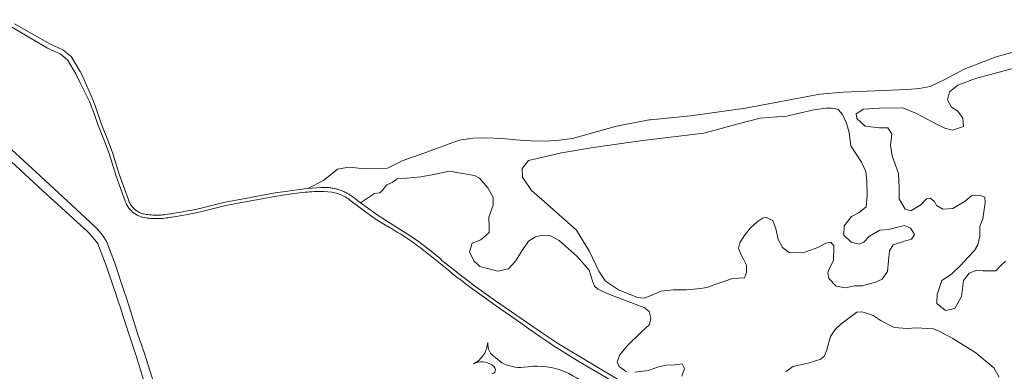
# Model space of a CAD drawing. Extents: x 152825 to 164088, y 457113 to 463005.
# Tile 14 of 256: x 154411 to 154809, y 460084 to 460226. Entities that reach past the tile are written whole.
import ezdxf

# ---------------------------------------------------------------- set-up
doc = ezdxf.new("R2010")
doc.units = 0
doc.header["$LTSCALE"] = 0.5
for name, color, linetype, lineweight in [('B-PV-VH-GESLOTENVERHARDING_ASFALT-GV', 251, 'CONTINUOUS', 18), ('B-PV-VH-HALFVERHARDING_GRIND-GV', 251, 'CONTINUOUS', 18), ('B-PV-VH-ONVERHARD_ZAND-GV', 251, 'CONTINUOUS', 18)]:
    doc.layers.add(name, color=color, linetype=linetype, lineweight=lineweight)

msp = doc.modelspace()

# ---------------------------------------------------------------- linework, layer by layer
at = {"layer": 'B-PV-VH-GESLOTENVERHARDING_ASFALT-GV', "flags": 128}
for points in [[(154439.465, 460143.899), (154421.137, 460160.873), (154399.226, 460181.023), (154399.099, 460180.885), (154398.298, 460181.543)], [(154398.419, 460176.896), (154401.672, 460173.776), (154414.922, 460161.584), (154418.763, 460158.117), (154437.048, 460141.366)], [(154442.573, 460135.147), (154445.869, 460126.494), (154449.333, 460116.418), (154449.646, 460115.507), (154450.268, 460113.697), (154452.33, 460107.317), (154452.55, 460106.649), (154454.421, 460100.966), (154454.609, 460100.397), (154457.982, 460089.947), (154462.547, 460075.351)], [(154465.976, 460076.377), (154461.32, 460091.219), (154458.634, 460098.999), (154457.6, 460101.995), (154453.681, 460114.553), (154453.482, 460115.159), (154449.336, 460127.782), (154446.135, 460135.906), (154446.023, 460136.111)]]:
    msp.add_lwpolyline(points, dxfattribs=at)
at = {"layer": 'B-PV-VH-GESLOTENVERHARDING_ASFALT-GV'}
for points in [[(154446.023, 460136.111, 0.0967576), (154439.465, 460143.899)], [(154437.048, 460141.366, -0.0767986), (154442.573, 460135.147)]]:
    msp.add_lwpolyline(points, format="xyb", dxfattribs=at)
at = {"layer": 'B-PV-VH-HALFVERHARDING_GRIND-GV', "flags": 128}
for points in [[(154600.124, 460095.264), (154599.646, 460092.898), (154598.956, 460091.027), (154597.533, 460089.172), (154596.421, 460087.967), (154594.371, 460086.722)], [(154605.841, 460087.142), (154603.292, 460089.256)], [(154601.857, 460086.229), (154602.748, 460085.504)]]:
    msp.add_lwpolyline(points, dxfattribs=at)
at = {"layer": 'B-PV-VH-HALFVERHARDING_GRIND-GV'}
for points in [[(154603.292, 460089.256, -0.2820095), (154600.124, 460095.264)], [(154594.371, 460086.722, -0.2721066), (154601.857, 460086.229)], [(154602.748, 460085.504, -0.6209808), (154601.78, 460082.592)], [(154614.72, 460085.29, -0.1468411), (154605.841, 460087.142)], [(154629.342, 460084.267, 0.1198848), (154614.72, 460085.29)], [(154642.086, 460075.935, 0.1266755), (154629.342, 460084.267)]]:
    msp.add_lwpolyline(points, format="xyb", dxfattribs=at)
at = {"layer": 'B-PV-VH-ONVERHARD_ZAND-GV', "flags": 128}
for points in [[(154402.621, 460225.774), (154422.255, 460214.27), (154427.311, 460211.933), (154430.252, 460209.521), (154433.704, 460203.953), (154435.421, 460200.222), (154439.123, 460192.662), (154441.176, 460187.43), (154442.561, 460183.385), (154445.28, 460176.62), (154447.125, 460171.67), (154449.806, 460162.943), (154453.593, 460152.497), (154453.943, 460151.611), (154454.006, 460151.474), (154454.192, 460151.094), (154454.4, 460150.713), (154454.624, 460150.342), (154454.863, 460149.98), (154455.118, 460149.628), (154455.387, 460149.288), (154455.671, 460148.96), (154455.969, 460148.644), (154456.28, 460148.342), (154456.603, 460148.052), (154456.939, 460147.777), (154457.286, 460147.517), (154457.643, 460147.271), (154458.011, 460147.042), (154458.389, 460146.828), (154458.775, 460146.63), (154459.177, 460146.446), (154460.325, 460145.993), (154460.582, 460145.941), (154461.257, 460145.812), (154461.942, 460145.699), (154462.629, 460145.603), (154463.318, 460145.523), (154464.009, 460145.46), (154464.701, 460145.414), (154465.394, 460145.385), (154466.088, 460145.372), (154466.782, 460145.376), (154467.475, 460145.397), (154468.168, 460145.435), (154468.859, 460145.49), (154469.549, 460145.561), (154470.238, 460145.649), (154470.898, 460145.75), (154472.128, 460145.92), (154472.486, 460145.977), (154474.416, 460146.294), (154476.346, 460146.626), (154478.273, 460146.974), (154480.198, 460147.337), (154482.119, 460147.716), (154484.056, 460148.115), (154486.796, 460148.78), (154494.332, 460150.729), (154500, 460151.736), (154514.139, 460154.367), (154520.774, 460155.389), (154526.369, 460156.04), (154527.258, 460156.125), (154528.149, 460156.194), (154529.092, 460156.252), (154530.036, 460156.291), (154531.095, 460156.317), (154532.155, 460156.323), (154532.989, 460156.311), (154533.823, 460156.279), (154535.472, 460156.179), (154537.118, 460156.041), (154537.69, 460155.967), (154538.255, 460155.856), (154539.028, 460155.65), (154539.786, 460155.393), (154540.818, 460154.978), (154541.828, 460154.512), (154542.5, 460154.165), (154543.153, 460153.784), (154543.789, 460153.375), (154544.403, 460152.934), (154544.471, 460152.859), (154549.7, 460148.972), (154552.751, 460146.679), (154555.916, 460144.548), (154560.732, 460141.618), (154561.246, 460141.322), (154562.082, 460140.833), (154562.913, 460140.338), (154563.74, 460139.835), (154564.564, 460139.326), (154565.383, 460138.81), (154566.197, 460138.287), (154567.008, 460137.758), (154567.813, 460137.222), (154568.615, 460136.679), (154569.412, 460136.13), (154570.204, 460135.573), (154570.992, 460135.011), (154571.775, 460134.442), (154572.553, 460133.867), (154573.326, 460133.285), (154574.095, 460132.697), (154574.859, 460132.102), (154584.269, 460124.501), (154585.95, 460123.132), (154587.645, 460121.78), (154589.351, 460120.442), (154591.071, 460119.122), (154592.595, 460117.973), (154594.13, 460116.838), (154596.935, 460114.796), (154599.75, 460112.768), (154599.847, 460112.699), (154599.945, 460112.63), (154604.461, 460109.463), (154608.978, 460106.298), (154613.36, 460103.226), (154617.743, 460100.157), (154617.874, 460100.065), (154618.006, 460099.974), (154621.224, 460097.764), (154624.45, 460095.567), (154625.807, 460094.655), (154627.172, 460093.755), (154629.767, 460092.077), (154632.377, 460090.422), (154635.001, 460088.791), (154637.64, 460087.183), (154659.061, 460074.645)], [(154666.104, 460072.401), (154628.778, 460094.826), (154625.457, 460096.909), (154622.219, 460099.117), (154603.348, 460112.205), (154601.422, 460113.508), (154599.512, 460114.834), (154597.615, 460116.18), (154595.735, 460117.549), (154595.27, 460117.895), (154594.81, 460118.246), (154591.737, 460120.62), (154588.668, 460122.999), (154586.9, 460124.375), (154585.134, 460125.753), (154583.37, 460127.135), (154581.609, 460128.519), (154581.476, 460128.652), (154580.872, 460129.255), (154576.555, 460132.757), (154571.665, 460136.486), (154566.557, 460139.91), (154559.28, 460144.441), (154555.057, 460147.192), (154550.954, 460150.12), (154548.674, 460151.813), (154546.931, 460153.107), (154546.635, 460153.365), (154546.334, 460153.617), (154546.027, 460153.863), (154545.716, 460154.102), (154545.4, 460154.335), (154545.079, 460154.562), (154544.754, 460154.782), (154544.424, 460154.995), (154544.09, 460155.201), (154543.752, 460155.401), (154543.41, 460155.594), (154543.064, 460155.779), (154542.714, 460155.958), (154542.361, 460156.13), (154542.004, 460156.294), (154541.644, 460156.451), (154541.281, 460156.6), (154540.915, 460156.742), (154540.546, 460156.877), (154540.174, 460157.004), (154539.801, 460157.124), (154539.424, 460157.236), (154539.045, 460157.34), (154538.665, 460157.437), (154538.282, 460157.525), (154537.898, 460157.606), (154537.512, 460157.679), (154537.125, 460157.744), (154536.736, 460157.802), (154536.347, 460157.851), (154535.956, 460157.892), (154535.565, 460157.926), (154535.173, 460157.951), (154534.781, 460157.969), (154534.388, 460157.978), (154533.995, 460157.979), (154533.603, 460157.973), (154533.21, 460157.958), (154532.818, 460157.936), (154532.805, 460157.935), (154527.382, 460157.533), (154526.082, 460157.436), (154518.374, 460156.385), (154514.165, 460155.776), (154500, 460153.158), (154494.034, 460152.098), (154486.455, 460150.138), (154483.75, 460149.481), (154481.843, 460149.089), (154479.933, 460148.712), (154478.019, 460148.35), (154476.103, 460148.005), (154474.184, 460147.674), (154472.263, 460147.359), (154471.922, 460147.305), (154470.696, 460147.135), (154470.043, 460147.036), (154469.389, 460146.952), (154468.733, 460146.884), (154468.075, 460146.832), (154467.416, 460146.796), (154466.756, 460146.776), (154466.096, 460146.772), (154465.437, 460146.784), (154464.777, 460146.812), (154464.119, 460146.856), (154463.462, 460146.916), (154462.806, 460146.992), (154462.153, 460147.084), (154461.502, 460147.191), (154460.854, 460147.314), (154460.726, 460147.341), (154459.726, 460147.734), (154459.386, 460147.89), (154459.053, 460148.06), (154458.728, 460148.245), (154458.411, 460148.443), (154458.102, 460148.655), (154457.803, 460148.879), (154457.514, 460149.116), (154457.235, 460149.365), (154456.967, 460149.626), (154456.711, 460149.899), (154456.466, 460150.181), (154456.234, 460150.475), (154456.014, 460150.777), (154455.808, 460151.089), (154455.615, 460151.41), (154455.436, 460151.738), (154455.271, 460152.074), (154455.232, 460152.16), (154454.902, 460152.993), (154451.134, 460163.388), (154448.451, 460172.12), (154446.586, 460177.126), (154443.874, 460183.873), (154442.5, 460187.885), (154440.806, 460192.782), (154436.071, 460203.593), (154435.47, 460204.901), (154431.776, 460210.857), (154428.383, 460213.641), (154423.095, 460216.086), (154408.815, 460224.039)], [(154821.659, 460215.161), (154805.604, 460210.753), (154792.77, 460205.807), (154784.935, 460201.612), (154779.032, 460198.709), (154774.594, 460198.012), (154770.001, 460197.621), (154759.84, 460197.188), (154744.013, 460196.51), (154734.418, 460195.673), (154704.378, 460189.987), (154682.082, 460186.861), (154665.921, 460185.357), (154665.393, 460185.308), (154652.184, 460182.759), (154634.396, 460177.828), (154629.141, 460177.023), (154623.935, 460176.678), (154617.55, 460176.784), (154611.418, 460177.25), (154605.949, 460177.771), (154599.359, 460178.08), (154594.202, 460177.838), (154588.59, 460177.082), (154574.277, 460171.818), (154565.51, 460168.783), (154559.596, 460165.808), (154550.591, 460165.545), (154543.946, 460166.229), (154539.451, 460165.358), (154533.79, 460160.849), (154527.382, 460157.533), (154532.805, 460157.935), (154532.818, 460157.936), (154533.21, 460157.958), (154533.603, 460157.973), (154533.995, 460157.979), (154534.388, 460157.978), (154534.781, 460157.969), (154535.173, 460157.951), (154535.565, 460157.926), (154535.956, 460157.892), (154536.347, 460157.851), (154536.736, 460157.802), (154537.125, 460157.744), (154537.512, 460157.679), (154537.898, 460157.606), (154538.282, 460157.525), (154538.665, 460157.437), (154539.045, 460157.34), (154539.424, 460157.236), (154539.801, 460157.124), (154540.174, 460157.004), (154540.546, 460156.877), (154540.915, 460156.742), (154541.281, 460156.6), (154541.644, 460156.451), (154542.004, 460156.294), (154542.361, 460156.13), (154542.714, 460155.958), (154543.064, 460155.779), (154543.41, 460155.594), (154543.752, 460155.401), (154544.09, 460155.201), (154544.424, 460154.995), (154544.754, 460154.782), (154545.079, 460154.562), (154545.4, 460154.335), (154545.716, 460154.102), (154546.027, 460153.863), (154546.334, 460153.617), (154546.635, 460153.365), (154546.931, 460153.107), (154548.674, 460151.813), (154554.384, 460155.538), (154556.56, 460155.853), (154557.853, 460157.167), (154559.422, 460158.973), (154561.457, 460159.934), (154563.605, 460161.489), (154567.42, 460161.753), (154573.045, 460162.221), (154577.733, 460163.085), (154584.506, 460164.54), (154594.787, 460162.763), (154596.78, 460161.781), (154600.24, 460157.843), (154602.379, 460153.948), (154602.295, 460150.831), (154600.637, 460145.96), (154600.718, 460141.735), (154600.678, 460139.833), (154597.423, 460136.853), (154593.894, 460135.403), (154592.808, 460132.015), (154594.47, 460128.276), (154596.968, 460126.074), (154604.218, 460124.116), (154608.49, 460125.095), (154611.374, 460128.179), (154614.039, 460132.475), (154616.602, 460136.295), (154619.442, 460138.005), (154621.922, 460138.55), (154625.462, 460138.363), (154628.96, 460136.59), (154636.135, 460130.141), (154641.138, 460124.523), (154642.487, 460120.201), (154643.241, 460118.093), (154644.623, 460116.834), (154649.126, 460114.91), (154660.777, 460110.446), (154663.425, 460109.407), (154665.337, 460107.783), (154666.042, 460105.093), (154665.478, 460102.554), (154661.909, 460099.255), (154656.661, 460094.043), (154653.465, 460090.166), (154652.428, 460087.359), (154653.337, 460085.675), (154656.257, 460083.529)], [(154809.387, 460128.158), (154807.409, 460126.305), (154805.534, 460124.299), (154800.325, 460124.312), (154797.872, 460124.549), (154794.714, 460123.351), (154792.489, 460120.322), (154791.668, 460113.931), (154788.895, 460109.008), (154785.223, 460108.317), (154781.73, 460111.049), (154781.755, 460114.676), (154783.755, 460120.359), (154787.567, 460122.941), (154791.218, 460126.441), (154794.157, 460129.68), (154796.944, 460132.561), (154798.307, 460134.767), (154799.098, 460138.348), (154799.121, 460142.178), (154800.272, 460145.353), (154801.143, 460151.948), (154801.128, 460154.042), (154798.721, 460154.892), (154795.862, 460154.769), (154793.121, 460152.451), (154788.138, 460149.452), (154784.105, 460149.218), (154781.591, 460150.681), (154780.711, 460152.359), (154778.965, 460153.623), (154777.537, 460153.357), (154775.206, 460150.889), (154771.138, 460148.51), (154768.937, 460149.157), (154766.455, 460153.327), (154766.42, 460157.974), (154766.226, 460163.591), (154763.67, 460170.773), (154762.976, 460174.905), (154763.503, 460179.659), (154761.851, 460182.098), (154758.531, 460182.073), (154752.653, 460182.694), (154749.311, 460185.785), (154749.092, 460187.775), (154751.989, 460189.635), (154758.37, 460190.04), (154767.869, 460190.161), (154773.453, 460187.852), (154781.554, 460183.571), (154784.937, 460181.91), (154788.058, 460181.167), (154792.472, 460182.638), (154792.132, 460185.946), (154790.146, 460188.821), (154787.58, 460190.378), (154786.016, 460193.419), (154786.782, 460196.581), (154790.155, 460199.33), (154797.316, 460201.961), (154817.954, 460207.511)], [(154720.683, 460083.485), (154723.528, 460085.6), (154729.646, 460087.024), (154734.741, 460088.644), (154736.264, 460089.881), (154737.166, 460092.339), (154738.709, 460097.713), (154740.527, 460100.536), (154742.961, 460102.852), (154749.362, 460107.547), (154751.301, 460107.714), (154753.195, 460107.217), (154755.909, 460106.165), (154759.193, 460104.095), (154764.423, 460101.376), (154769.737, 460100.955), (154773.361, 460101.237), (154780.31, 460100.778), (154782.564, 460099.926), (154788.184, 460096.922), (154797.428, 460091.161), (154804.695, 460085.047), (154806.802, 460081.287)], [(154659.639, 460083.34), (154665.075, 460083.958), (154669.238, 460085.465), (154672.297, 460086.172), (154675.941, 460086.355), (154678.711, 460086.65), (154679.746, 460084.784), (154678.653, 460081.743)]]:
    msp.add_lwpolyline(points, dxfattribs=at)
msp.add_lwpolyline([(154666.855, 460114.626), (154663.378, 460113.177), (154660.735, 460113.476), (154652.949, 460116.54), (154647.802, 460120.045), (154645.081, 460124.094), (154641.276, 460132.15), (154636.041, 460140.777), (154623.129, 460152.153), (154617.795, 460156.793), (154614.264, 460162.168), (154614.007, 460165.671), (154616.581, 460168.859), (154624.211, 460170.681), (154629.947, 460171.974), (154642.827, 460174.163), (154662.852, 460176.889), (154687.509, 460179.939), (154692.026, 460181.158), (154700.898, 460183.498), (154710.209, 460185.96), (154717.024, 460186.525), (154720.387, 460186.701), (154731.912, 460189.331), (154736.962, 460190.083), (154739.108, 460190.048), (154741.716, 460189.556), (154742.849, 460188.237), (154743.674, 460187.17), (154745.127, 460184.015), (154746.281, 460179.988), (154746.931, 460174.835), (154748.637, 460172.038), (154751.168, 460168.227), (154752.933, 460164.358), (154753.318, 460160.582), (154753.515, 460154.659), (154753.14, 460150.111), (154750.246, 460147.791), (154747.244, 460146.237), (154744.207, 460142.486), (154744.031, 460138.705), (154747.065, 460135.868), (154750.34, 460135.075), (154752.122, 460135.803), (154754.504, 460138.272), (154758.623, 460140.754), (154762.298, 460141.036), (154765.255, 460141.773), (154768.568, 460142.563), (154770.977, 460141.457), (154772.576, 460139.273), (154772.63, 460138.865), (154771.418, 460137.12), (154768.615, 460136.231), (154763.978, 460134.766), (154762.515, 460132.355), (154762.187, 460128.369), (154761.708, 460124.025), (154759.637, 460120.894), (154756.837, 460119.648), (154751.486, 460118.178), (154748.574, 460118.157), (154744.698, 460117.413), (154741.017, 460118.05), (154738.082, 460121.195), (154737.554, 460123.591), (154738.507, 460125.897), (154739.867, 460128.511), (154740.028, 460134.335), (154738.791, 460135.909), (154736.751, 460135.485), (154733.547, 460133.674), (154727.69, 460131.537), (154721.968, 460131.75), (154719.297, 460133.774), (154717.537, 460136.978), (154716.586, 460141.261), (154715.336, 460144.572), (154712.773, 460145.83), (154711.497, 460145.718), (154709.109, 460144.066), (154706.318, 460141.594), (154703.737, 460138.409), (154702.021, 460135.638), (154701.527, 460133.438), (154702.568, 460130.688), (154703.655, 460128.755), (154704.692, 460126.567), (154704.765, 460123.605), (154703.913, 460121.454), (154699.139, 460121.133), (154695.581, 460119.945), (154691.495, 460118.598), (154689.231, 460117.682), (154686.329, 460117.135), (154680.311, 460116.566), (154675.081, 460116.636), (154670.12, 460116.075)], close=True, dxfattribs=at)

doc.saveas('drawing.dxf')
